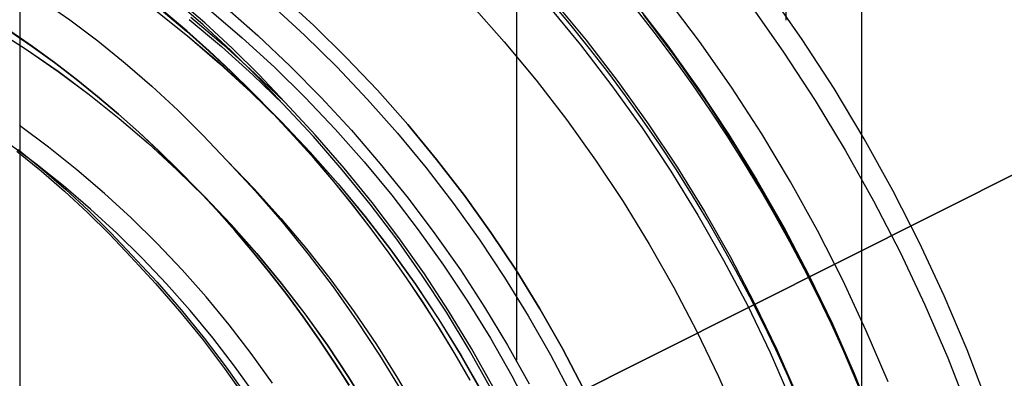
# Model space of a CAD drawing. Header units: millimetres. Extents: x 10802 to 11966, y -167 to 850.
# Tile 114 of 182: x 11392.57 to 11408.65, y 492.68 to 498.53. Entities that reach past the tile are written whole.
import ezdxf

# ---------------------------------------------------------------- set-up
doc = ezdxf.new("R2010")
doc.units = ezdxf.units.MM
doc.layers.add('1', color=7, linetype='Continuous')
doc.layers.add('luz', color=7, linetype='Continuous')

msp = doc.modelspace()

# ---------------------------------------------------------------- linework, layer by layer
at = {"layer": '1', "color": 250, "true_color": 0x111111}
for p, q in [((11406.318, 523.979, 228.525), (11406.318, 441.714, 228.525)), ((11405.084, 519.5, 98.631), (11405.084, 498.524, 98.631)), ((11400.683, 512.335, 222.7), (11400.683, 492.973, 222.7)), ((11392.571, 500.169, 107.478), (11392.571, 465.524, 107.478)), ((11392.573, 500.172, 225.2), (11392.573, 491.903, 225.2)), ((11392.915, 498.861, 145.478), (11393.386, 498.53, 145.478)), ((11395.592, 498.482, 48.331), (11395.126, 498.885, 48.331)), ((11396.827, 498.939, 48.331), (11397.374, 498.437, 48.331)), ((11397.374, 498.437, 96.131), (11396.827, 498.939, 96.131)), ((11403.67, 498.176, 46.044), (11403.122, 498.903, 46.044)), ((11405.348, 498.211, 98.631), (11404.798, 498.996, 98.631)), ((11394.769, 498.697, 107.478), (11395.309, 498.267, 107.478)), ((11394.769, 498.697, 125.94), (11395.309, 498.267, 125.94)), ((11394.772, 498.701, 225.2), (11395.312, 498.27, 225.2)), ((11394.772, 498.701, 224.334), (11395.312, 498.27, 224.334)), ((11395.564, 498.448, 96.131), (11395.099, 498.851, 96.131)), ((11395.665, 498.698, 231.702), (11396.205, 498.237, 231.702)), ((11395.914, 498.751, 222.7), (11396.457, 498.272, 222.7)), ((11396.681, 498.774, 231.003), (11397.222, 498.278, 231.003)), ((11399.944, 498.782, 236.864), (11400.483, 498.173, 236.864)), ((11401.188, 498.775, 236.488), (11401.726, 498.123, 236.488)), ((11401.575, 498.438, 242.75), (11401.265, 498.809, 242.75)), ((11401.279, 498.854, 250.75), (11401.821, 498.198, 250.75)), ((11401.279, 498.854, 246.75), (11401.821, 498.198, 246.75)), ((11402.602, 498.822, 250.75), (11403.142, 498.121, 250.75)), ((11402.602, 498.822, 246.75), (11403.142, 498.121, 246.75)), ((11404.5, 498.78, 45.792), (11405.044, 498.004, 45.792)), ((11394.919, 498.662, 144.403), (11395.293, 498.345, 144.403)), ((11395.296, 498.348, 223.468), (11394.921, 498.665, 223.468)), ((11395.336, 498.537, 96.131), (11395.864, 498.092, 96.131)), ((11395.363, 498.571, 48.331), (11395.892, 498.125, 48.331)), ((11402.97, 498.281, 242.75), (11402.662, 498.679, 242.75)), ((11402.751, 498.614, 98.19), (11403.289, 497.9, 98.19)), ((11392.147, 498.385, 44.111), (11392.678, 498.045, 44.111)), ((11392.148, 498.386, 100.32), (11392.679, 498.047, 100.32)), ((11393.386, 498.53, 145.478), (11393.846, 498.184, 145.478)), ((11396.015, 498.03, 96.131), (11395.564, 498.448, 96.131)), ((11396.044, 498.063, 48.331), (11395.592, 498.482, 48.331)), ((11397.374, 498.437, 48.331), (11397.903, 497.917, 48.331)), ((11397.903, 497.917, 96.131), (11397.374, 498.437, 96.131)), ((11401.878, 498.061, 242.75), (11401.575, 498.438, 242.75)), ((11392.408, 498.347, 41.909), (11392.775, 498.094, 41.909)), ((11392.408, 498.347, 46.313), (11392.775, 498.094, 46.313)), ((11392.776, 498.095, 98.104), (11392.409, 498.349, 98.104)), ((11392.409, 498.349, 102.537), (11392.776, 498.095, 102.537)), ((11395.293, 498.345, 144.403), (11395.66, 498.019, 144.403)), ((11395.662, 498.022, 223.468), (11395.296, 498.348, 223.468)), ((11395.309, 498.267, 107.478), (11395.834, 497.818, 107.478)), ((11395.309, 498.267, 125.94), (11395.834, 497.818, 125.94)), ((11395.312, 498.27, 225.2), (11395.836, 497.821, 225.2)), ((11395.312, 498.27, 224.334), (11395.836, 497.821, 224.334)), ((11396.205, 498.237, 231.702), (11396.728, 497.757, 231.702)), ((11396.457, 498.272, 222.7), (11396.984, 497.775, 222.7)), ((11397.222, 498.278, 231.003), (11397.746, 497.763, 231.003)), ((11403.27, 497.878, 242.75), (11402.97, 498.281, 242.75)), ((11392.775, 498.094, 41.909), (11393.136, 497.831, 41.909)), ((11392.775, 498.094, 46.313), (11393.136, 497.831, 46.313)), ((11393.137, 497.833, 98.104), (11392.776, 498.095, 98.104)), ((11392.776, 498.095, 102.537), (11393.137, 497.833, 102.537)), ((11393.846, 498.184, 145.478), (11394.293, 497.822, 145.478)), ((11395.864, 498.092, 96.131), (11396.377, 497.63, 96.131)), ((11395.892, 498.125, 48.331), (11396.406, 497.661, 48.331)), ((11396.481, 497.629, 48.331), (11396.044, 498.063, 48.331)), ((11400.483, 498.173, 236.864), (11401.002, 497.545, 236.864)), ((11401.726, 498.123, 236.488), (11402.242, 497.453, 236.488)), ((11401.821, 498.198, 250.75), (11402.339, 497.525, 250.75)), ((11401.821, 498.198, 246.75), (11402.339, 497.525, 246.75)), ((11402.174, 497.679, 242.75), (11401.878, 498.061, 242.75)), ((11403.142, 498.121, 250.75), (11403.657, 497.402, 250.75)), ((11403.142, 498.121, 246.75), (11403.657, 497.402, 246.75)), ((11404.192, 497.431, 46.044), (11403.67, 498.176, 46.044)), ((11405.87, 497.406, 98.631), (11405.348, 498.211, 98.631)), ((11392.678, 498.045, 44.111), (11393.197, 497.687, 44.111)), ((11392.679, 498.047, 100.32), (11393.198, 497.689, 100.32)), ((11395.66, 498.019, 144.403), (11396.019, 497.685, 144.403)), ((11396.022, 497.688, 223.468), (11395.662, 498.022, 223.468)), ((11396.452, 497.597, 96.131), (11396.015, 498.03, 96.131)), ((11397.903, 497.917, 48.331), (11398.414, 497.379, 48.331)), ((11398.414, 497.379, 96.131), (11397.903, 497.917, 96.131)), ((11403.289, 497.9, 98.19), (11403.802, 497.168, 98.19)), ((11405.044, 498.004, 45.792), (11405.561, 497.211, 45.792)), ((11393.136, 497.831, 41.909), (11393.491, 497.559, 41.909)), ((11393.136, 497.831, 46.313), (11393.491, 497.559, 46.313)), ((11393.492, 497.561, 98.104), (11393.137, 497.833, 98.104)), ((11393.137, 497.833, 102.537), (11393.492, 497.561, 102.537)), ((11394.293, 497.822, 145.478), (11394.728, 497.445, 145.478)), ((11395.834, 497.818, 107.478), (11396.343, 497.351, 107.478)), ((11395.834, 497.818, 125.94), (11396.343, 497.351, 125.94)), ((11395.836, 497.821, 225.2), (11396.345, 497.354, 225.2)), ((11395.836, 497.821, 224.334), (11396.345, 497.354, 224.334)), ((11396.728, 497.757, 231.702), (11397.234, 497.259, 231.702)), ((11396.984, 497.775, 222.7), (11397.494, 497.26, 222.7)), ((11397.746, 497.763, 231.003), (11398.252, 497.23, 231.003)), ((11403.563, 497.469, 242.75), (11403.27, 497.878, 242.75)), ((11393.197, 497.687, 44.111), (11393.703, 497.311, 44.111)), ((11393.198, 497.689, 100.32), (11393.704, 497.313, 100.32)), ((11396.019, 497.685, 144.403), (11396.37, 497.341, 144.403)), ((11396.373, 497.344, 223.468), (11396.022, 497.688, 223.468)), ((11396.377, 497.63, 96.131), (11396.873, 497.15, 96.131)), ((11396.406, 497.661, 48.331), (11396.904, 497.18, 48.331)), ((11396.873, 497.15, 96.131), (11396.452, 497.597, 96.131)), ((11396.904, 497.18, 48.331), (11396.481, 497.629, 48.331)), ((11402.462, 497.291, 242.75), (11402.174, 497.679, 242.75)), ((11393.491, 497.559, 41.909), (11393.839, 497.279, 41.909)), ((11393.491, 497.559, 46.313), (11393.839, 497.279, 46.313)), ((11393.84, 497.28, 98.104), (11393.492, 497.561, 98.104)), ((11393.492, 497.561, 102.537), (11393.84, 497.28, 102.537)), ((11394.728, 497.445, 145.478), (11395.15, 497.054, 145.478)), ((11401.002, 497.545, 236.864), (11401.498, 496.9, 236.864)), ((11402.242, 497.453, 236.488), (11402.735, 496.765, 236.488)), ((11402.339, 497.525, 250.75), (11402.834, 496.833, 250.75)), ((11402.339, 497.525, 246.75), (11402.834, 496.833, 246.75)), ((11403.848, 497.054, 242.75), (11403.563, 497.469, 242.75)), ((11404.688, 496.667, 46.044), (11404.192, 497.431, 46.044)), ((11393.703, 497.311, 44.111), (11394.195, 496.919, 44.111)), ((11393.704, 497.313, 100.32), (11394.196, 496.92, 100.32)), ((11393.839, 497.279, 41.909), (11394.181, 496.99, 41.909)), ((11393.839, 497.279, 46.313), (11394.181, 496.99, 46.313)), ((11394.182, 496.991, 98.104), (11393.84, 497.28, 98.104)), ((11393.84, 497.28, 102.537), (11394.182, 496.991, 102.537)), ((11396.343, 497.351, 107.478), (11396.835, 496.867, 107.478)), ((11396.343, 497.351, 125.94), (11396.835, 496.867, 125.94)), ((11396.345, 497.354, 225.2), (11396.838, 496.87, 225.2)), ((11396.345, 497.354, 224.334), (11396.838, 496.87, 224.334)), ((11396.37, 497.341, 144.403), (11396.713, 496.99, 144.403)), ((11396.716, 496.993, 223.468), (11396.373, 497.344, 223.468)), ((11397.234, 497.259, 231.702), (11397.723, 496.745, 231.702)), ((11397.494, 497.26, 222.7), (11397.986, 496.728, 222.7)), ((11398.414, 497.379, 48.331), (11398.906, 496.823, 48.331)), ((11398.906, 496.823, 96.131), (11398.414, 497.379, 96.131)), ((11402.743, 496.898, 242.75), (11402.462, 497.291, 242.75)), ((11403.657, 497.402, 250.75), (11404.147, 496.665, 250.75)), ((11403.657, 497.402, 246.75), (11404.147, 496.665, 246.75)), ((11406.364, 496.584, 98.631), (11405.87, 497.406, 98.631)), ((11397.365, 496.623, 96.131), (11396.873, 497.15, 96.131)), ((11397.396, 496.652, 48.331), (11396.904, 497.18, 48.331)), ((11398.252, 497.23, 231.003), (11398.739, 496.68, 231.003)), ((11403.802, 497.168, 98.19), (11404.289, 496.418, 98.19)), ((11405.561, 497.211, 45.792), (11406.051, 496.401, 45.792)), ((11394.181, 496.99, 41.909), (11394.515, 496.693, 41.909)), ((11394.181, 496.99, 46.313), (11394.515, 496.693, 46.313)), ((11394.516, 496.694, 98.104), (11394.182, 496.991, 98.104)), ((11394.182, 496.991, 102.537), (11394.516, 496.694, 102.537)), ((11395.15, 497.054, 145.478), (11395.559, 496.649, 145.478)), ((11396.713, 496.99, 144.403), (11397.049, 496.63, 144.403)), ((11397.052, 496.633, 223.468), (11396.716, 496.993, 223.468)), ((11404.124, 496.635, 242.75), (11403.848, 497.054, 242.75)), ((11393.039, 496.45, 228.525), (11392.564, 496.803, 228.525)), ((11394.195, 496.919, 44.111), (11394.674, 496.509, 44.111)), ((11394.196, 496.92, 100.32), (11394.675, 496.51, 100.32)), ((11396.835, 496.867, 107.478), (11397.31, 496.367, 107.478)), ((11396.835, 496.867, 125.94), (11397.31, 496.367, 125.94)), ((11396.838, 496.87, 225.2), (11397.314, 496.369, 225.2)), ((11396.838, 496.87, 224.334), (11397.314, 496.369, 224.334)), ((11398.906, 496.823, 48.331), (11399.379, 496.251, 48.331)), ((11399.379, 496.251, 96.131), (11398.906, 496.823, 96.131)), ((11401.498, 496.9, 236.864), (11401.972, 496.238, 236.864)), ((11402.735, 496.765, 236.488), (11403.203, 496.061, 236.488)), ((11403.017, 496.5, 242.75), (11402.743, 496.898, 242.75)), ((11402.834, 496.833, 250.75), (11403.305, 496.126, 250.75)), ((11402.834, 496.833, 246.75), (11403.305, 496.126, 246.75)), ((11394.515, 496.693, 41.909), (11394.843, 496.387, 41.909)), ((11394.515, 496.693, 46.313), (11394.843, 496.387, 46.313)), ((11394.844, 496.389, 98.104), (11394.516, 496.694, 98.104)), ((11394.516, 496.694, 102.537), (11394.844, 496.389, 102.537)), ((11395.559, 496.649, 145.478), (11395.954, 496.23, 145.478)), ((11397.049, 496.63, 144.403), (11397.376, 496.263, 144.403)), ((11397.379, 496.265, 223.468), (11397.052, 496.633, 223.468)), ((11397.838, 496.08, 96.131), (11397.365, 496.623, 96.131)), ((11397.871, 496.108, 48.331), (11397.396, 496.652, 48.331)), ((11397.723, 496.745, 231.702), (11398.193, 496.213, 231.702)), ((11397.986, 496.728, 222.7), (11398.459, 496.18, 222.7)), ((11398.739, 496.68, 231.003), (11399.207, 496.114, 231.003)), ((11404.393, 496.21, 242.75), (11404.124, 496.635, 242.75)), ((11404.147, 496.665, 250.75), (11404.611, 495.912, 250.75)), ((11404.147, 496.665, 246.75), (11404.611, 495.912, 246.75)), ((11405.156, 495.887, 46.044), (11404.688, 496.667, 46.044)), ((11392.831, 496.18, 229.466), (11392.365, 496.526, 229.466)), ((11393.503, 496.08, 228.525), (11393.039, 496.45, 228.525)), ((11394.674, 496.509, 44.111), (11395.138, 496.083, 44.111)), ((11394.675, 496.51, 100.32), (11395.14, 496.084, 100.32)), ((11403.283, 496.097, 242.75), (11403.017, 496.5, 242.75)), ((11406.829, 495.745, 98.631), (11406.364, 496.584, 98.631)), ((11392.522, 496.383, 104.495), (11392.917, 496.064, 104.495)), ((11392.542, 496.41, 39.985), (11392.938, 496.09, 39.985)), ((11394.843, 496.387, 41.909), (11395.163, 496.074, 41.909)), ((11394.843, 496.387, 46.313), (11395.163, 496.074, 46.313)), ((11395.165, 496.075, 98.104), (11394.844, 496.389, 98.104)), ((11394.844, 496.389, 102.537), (11395.165, 496.075, 102.537)), ((11397.31, 496.367, 107.478), (11397.768, 495.85, 107.478)), ((11397.31, 496.367, 125.94), (11397.768, 495.85, 125.94)), ((11397.314, 496.369, 225.2), (11397.772, 495.852, 225.2)), ((11397.314, 496.369, 224.334), (11397.772, 495.852, 224.334)), ((11404.289, 496.418, 98.19), (11404.749, 495.652, 98.19)), ((11406.051, 496.401, 45.792), (11406.513, 495.575, 45.792)), ((11393.285, 495.817, 229.466), (11392.831, 496.18, 229.466)), ((11395.954, 496.23, 145.478), (11396.413, 495.737, 145.478)), ((11395.954, 496.23, 145.478), (11396.403, 495.765, 145.478)), ((11397.376, 496.263, 144.403), (11397.694, 495.888, 144.403)), ((11397.698, 495.89, 223.468), (11397.379, 496.265, 223.468)), ((11398.193, 496.213, 231.702), (11398.645, 495.666, 231.702)), ((11398.459, 496.18, 222.7), (11398.914, 495.616, 222.7)), ((11399.379, 496.251, 48.331), (11399.832, 495.663, 48.331)), ((11399.832, 495.663, 96.131), (11399.379, 496.251, 96.131)), ((11401.972, 496.238, 236.864), (11402.423, 495.561, 236.864)), ((11403.305, 496.126, 250.75), (11403.751, 495.402, 250.75)), ((11403.305, 496.126, 246.75), (11403.751, 495.402, 246.75)), ((11404.653, 495.78, 242.75), (11404.393, 496.21, 242.75)), ((11392.917, 496.064, 104.495), (11393.301, 495.732, 104.495)), ((11392.938, 496.09, 39.985), (11393.322, 495.757, 39.985)), ((11393.953, 495.695, 228.525), (11393.503, 496.08, 228.525)), ((11395.138, 496.083, 44.111), (11395.588, 495.641, 44.111)), ((11395.14, 496.084, 100.32), (11395.589, 495.643, 100.32)), ((11395.163, 496.074, 41.909), (11395.477, 495.753, 41.909)), ((11395.163, 496.074, 46.313), (11395.477, 495.753, 46.313)), ((11395.478, 495.754, 98.104), (11395.165, 496.075, 98.104)), ((11395.165, 496.075, 102.537), (11395.478, 495.754, 102.537)), ((11398.292, 495.52, 96.131), (11397.838, 496.08, 96.131)), ((11398.326, 495.548, 48.331), (11397.871, 496.108, 48.331)), ((11399.207, 496.114, 231.003), (11399.655, 495.532, 231.003)), ((11403.203, 496.061, 236.488), (11403.647, 495.341, 236.488)), ((11403.541, 495.688, 242.75), (11403.283, 496.097, 242.75)), ((11393.727, 495.44, 229.466), (11393.285, 495.817, 229.466)), ((11397.694, 495.888, 144.403), (11398.004, 495.505, 144.403)), ((11398.008, 495.508, 223.468), (11397.698, 495.89, 223.468)), ((11397.768, 495.85, 107.478), (11398.208, 495.317, 107.478)), ((11397.768, 495.85, 125.94), (11398.208, 495.317, 125.94)), ((11397.772, 495.852, 225.2), (11398.211, 495.32, 225.2)), ((11397.772, 495.852, 224.334), (11398.211, 495.32, 224.334)), ((11404.611, 495.912, 250.75), (11405.049, 495.143, 250.75)), ((11404.611, 495.912, 246.75), (11405.049, 495.143, 246.75)), ((11405.598, 495.091, 46.044), (11405.156, 495.887, 46.044)), ((11393.301, 495.732, 104.495), (11393.674, 495.386, 104.495)), ((11393.322, 495.757, 39.985), (11393.696, 495.411, 39.985)), ((11394.39, 495.294, 228.525), (11393.953, 495.695, 228.525)), ((11395.477, 495.753, 41.909), (11395.783, 495.425, 41.909)), ((11395.477, 495.753, 46.313), (11395.783, 495.425, 46.313)), ((11395.784, 495.426, 98.104), (11395.478, 495.754, 98.104)), ((11395.478, 495.754, 102.537), (11395.784, 495.426, 102.537)), ((11395.588, 495.641, 44.111), (11396.022, 495.184, 44.111)), ((11395.589, 495.643, 100.32), (11396.023, 495.186, 100.32)), ((11396.403, 495.765, 145.478), (11396.836, 495.285, 145.478)), ((11396.413, 495.737, 145.478), (11396.856, 495.229, 145.478)), ((11398.645, 495.666, 231.702), (11399.078, 495.103, 231.702)), ((11399.832, 495.663, 48.331), (11400.264, 495.059, 48.331)), ((11400.264, 495.059, 96.131), (11399.832, 495.663, 96.131)), ((11403.792, 495.275, 242.75), (11403.541, 495.688, 242.75)), ((11404.905, 495.346, 242.75), (11404.653, 495.78, 242.75)), ((11404.749, 495.652, 98.19), (11405.183, 494.87, 98.19)), ((11407.265, 494.891, 98.631), (11406.829, 495.745, 98.631)), ((11398.004, 495.505, 144.403), (11398.306, 495.116, 144.403)), ((11398.309, 495.118, 223.468), (11398.008, 495.508, 223.468)), ((11398.727, 494.946, 96.131), (11398.292, 495.52, 96.131)), ((11398.762, 494.972, 48.331), (11398.326, 495.548, 48.331)), ((11398.914, 495.616, 222.7), (11399.35, 495.038, 222.7)), ((11399.655, 495.532, 231.003), (11400.083, 494.934, 231.003)), ((11402.423, 495.561, 236.864), (11402.85, 494.868, 236.864)), ((11406.513, 495.575, 45.792), (11406.947, 494.734, 45.792)), ((11393.674, 495.386, 104.495), (11394.034, 495.029, 104.495)), ((11393.696, 495.411, 39.985), (11394.057, 495.053, 39.985)), ((11394.155, 495.047, 229.466), (11393.727, 495.44, 229.466)), ((11395.783, 495.425, 41.909), (11396.081, 495.09, 41.909)), ((11395.783, 495.425, 46.313), (11396.081, 495.09, 46.313)), ((11396.083, 495.091, 98.104), (11395.784, 495.426, 98.104)), ((11395.784, 495.426, 102.537), (11396.083, 495.091, 102.537)), ((11398.208, 495.317, 107.478), (11398.629, 494.77, 107.478)), ((11398.208, 495.317, 125.94), (11398.629, 494.77, 125.94)), ((11398.211, 495.32, 225.2), (11398.633, 494.773, 225.2)), ((11398.211, 495.32, 224.334), (11398.633, 494.773, 224.334)), ((11403.647, 495.341, 236.488), (11404.066, 494.606, 236.488)), ((11403.751, 495.402, 250.75), (11404.171, 494.664, 250.75)), ((11403.751, 495.402, 246.75), (11404.171, 494.664, 246.75)), ((11405.149, 494.906, 242.75), (11404.905, 495.346, 242.75)), ((11394.812, 494.879, 228.525), (11394.39, 495.294, 228.525)), ((11396.022, 495.184, 44.111), (11396.439, 494.713, 44.111)), ((11396.023, 495.186, 100.32), (11396.441, 494.714, 100.32)), ((11396.836, 495.285, 145.478), (11397.252, 494.791, 145.478)), ((11396.856, 495.229, 145.478), (11397.281, 494.705, 145.478)), ((11404.034, 494.858, 242.75), (11403.792, 495.275, 242.75)), ((11394.034, 495.029, 104.495), (11394.383, 494.659, 104.495)), ((11394.057, 495.053, 39.985), (11394.406, 494.683, 39.985)), ((11394.569, 494.64, 229.466), (11394.155, 495.047, 229.466)), ((11396.081, 495.09, 41.909), (11396.372, 494.747, 41.909)), ((11396.081, 495.09, 46.313), (11396.372, 494.747, 46.313)), ((11396.373, 494.748, 98.104), (11396.083, 495.091, 98.104)), ((11396.083, 495.091, 102.537), (11396.373, 494.748, 102.537)), ((11398.306, 495.116, 144.403), (11398.598, 494.719, 144.403)), ((11398.602, 494.722, 223.468), (11398.309, 495.118, 223.468)), ((11399.078, 495.103, 231.702), (11399.492, 494.526, 231.702)), ((11399.35, 495.038, 222.7), (11399.766, 494.445, 222.7)), ((11400.264, 495.059, 48.331), (11400.675, 494.441, 48.331)), ((11400.675, 494.441, 96.131), (11400.264, 495.059, 96.131)), ((11405.049, 495.143, 250.75), (11405.46, 494.36, 250.75)), ((11405.049, 495.143, 246.75), (11405.46, 494.36, 246.75)), ((11406.011, 494.279, 46.044), (11405.598, 495.091, 46.044)), ((11395.22, 494.449, 228.525), (11394.812, 494.879, 228.525)), ((11399.143, 494.357, 96.131), (11398.727, 494.946, 96.131)), ((11399.178, 494.382, 48.331), (11398.762, 494.972, 48.331)), ((11400.083, 494.934, 231.003), (11400.489, 494.323, 231.003)), ((11402.85, 494.868, 236.864), (11403.252, 494.161, 236.864)), ((11404.268, 494.436, 242.75), (11404.034, 494.858, 242.75)), ((11405.384, 494.463, 242.75), (11405.149, 494.906, 242.75)), ((11405.183, 494.87, 98.19), (11405.588, 494.073, 98.19)), ((11407.67, 494.022, 98.631), (11407.265, 494.891, 98.631)), ((11394.406, 494.683, 39.985), (11394.813, 494.247, 39.985)), ((11396.372, 494.747, 41.909), (11396.655, 494.398, 41.909)), ((11396.372, 494.747, 46.313), (11396.655, 494.398, 46.313)), ((11396.656, 494.399, 98.104), (11396.373, 494.748, 98.104)), ((11396.373, 494.748, 102.537), (11396.656, 494.399, 102.537)), ((11396.439, 494.713, 44.111), (11396.841, 494.227, 44.111)), ((11396.441, 494.714, 100.32), (11396.842, 494.228, 100.32)), ((11397.252, 494.791, 145.478), (11397.651, 494.283, 145.478)), ((11397.281, 494.705, 145.478), (11397.688, 494.168, 145.478)), ((11398.598, 494.719, 144.403), (11398.882, 494.316, 144.403)), ((11398.885, 494.319, 223.468), (11398.602, 494.722, 223.468)), ((11398.629, 494.77, 107.478), (11399.031, 494.209, 107.478)), ((11398.629, 494.77, 125.94), (11399.031, 494.209, 125.94)), ((11398.633, 494.773, 225.2), (11399.035, 494.211, 225.2)), ((11398.633, 494.773, 224.334), (11399.035, 494.211, 224.334)), ((11406.947, 494.734, 45.792), (11407.352, 493.878, 45.792)), ((11394.383, 494.659, 104.495), (11394.789, 494.224, 104.495)), ((11394.969, 494.219, 229.466), (11394.569, 494.64, 229.466)), ((11399.492, 494.526, 231.702), (11399.885, 493.935, 231.702)), ((11404.066, 494.606, 236.488), (11404.459, 493.857, 236.488)), ((11404.171, 494.664, 250.75), (11404.566, 493.911, 250.75)), ((11404.171, 494.664, 246.75), (11404.566, 493.911, 246.75)), ((11395.613, 494.006, 228.525), (11395.22, 494.449, 228.525)), ((11396.655, 494.398, 41.909), (11396.93, 494.043, 41.909)), ((11396.655, 494.398, 46.313), (11396.93, 494.043, 46.313)), ((11396.931, 494.044, 98.104), (11396.656, 494.399, 98.104)), ((11396.656, 494.399, 102.537), (11396.931, 494.044, 102.537)), ((11399.538, 493.755, 96.131), (11399.143, 494.357, 96.131)), ((11399.574, 493.778, 48.331), (11399.178, 494.382, 48.331)), ((11399.766, 494.445, 222.7), (11400.161, 493.838, 222.7)), ((11400.675, 494.441, 48.331), (11401.064, 493.81, 48.331)), ((11401.064, 493.81, 96.131), (11400.675, 494.441, 96.131)), ((11404.494, 494.009, 242.75), (11404.268, 494.436, 242.75)), ((11405.61, 494.014, 242.75), (11405.384, 494.463, 242.75)), ((11405.46, 494.36, 250.75), (11405.844, 493.563, 250.75)), ((11405.46, 494.36, 246.75), (11405.844, 493.563, 246.75)), ((11394.789, 494.224, 104.495), (11395.179, 493.775, 104.495)), ((11394.813, 494.247, 39.985), (11395.204, 493.797, 39.985)), ((11395.354, 493.784, 229.466), (11394.969, 494.219, 229.466)), ((11396.841, 494.227, 44.111), (11397.225, 493.728, 44.111)), ((11396.842, 494.228, 100.32), (11397.227, 493.729, 100.32)), ((11397.651, 494.283, 145.478), (11398.033, 493.761, 145.478)), ((11398.882, 494.316, 144.403), (11399.156, 493.907, 144.403)), ((11399.159, 493.909, 223.468), (11398.885, 494.319, 223.468)), ((11399.031, 494.209, 107.478), (11399.414, 493.634, 107.478)), ((11399.031, 494.209, 125.94), (11399.414, 493.634, 125.94)), ((11399.035, 494.211, 225.2), (11399.417, 493.636, 225.2)), ((11399.035, 494.211, 224.334), (11399.417, 493.636, 224.334)), ((11400.489, 494.323, 231.003), (11400.875, 493.697, 231.003)), ((11406.396, 493.454, 46.044), (11406.011, 494.279, 46.044)), ((11396.93, 494.043, 41.909), (11397.197, 493.681, 41.909)), ((11396.93, 494.043, 46.313), (11397.197, 493.681, 46.313)), ((11397.198, 493.682, 98.104), (11396.931, 494.044, 98.104)), ((11396.931, 494.044, 102.537), (11397.198, 493.682, 102.537)), ((11397.688, 494.168, 145.478), (11398.077, 493.617, 145.478)), ((11403.252, 494.161, 236.864), (11403.631, 493.44, 236.864)), ((11405.588, 494.073, 98.19), (11405.966, 493.263, 98.19)), ((11395.991, 493.549, 228.525), (11395.613, 494.006, 228.525)), ((11399.156, 493.907, 144.403), (11399.421, 493.492, 144.403)), ((11399.424, 493.494, 223.468), (11399.159, 493.909, 223.468)), ((11399.885, 493.935, 231.702), (11400.257, 493.331, 231.702)), ((11404.711, 493.578, 242.75), (11404.494, 494.009, 242.75)), ((11404.566, 493.911, 250.75), (11404.935, 493.145, 250.75)), ((11404.566, 493.911, 246.75), (11404.935, 493.145, 246.75)), ((11405.828, 493.562, 242.75), (11405.61, 494.014, 242.75)), ((11407.352, 493.878, 45.792), (11407.728, 493.009, 45.792)), ((11408.045, 493.139, 98.631), (11407.67, 494.022, 98.631)), ((11395.179, 493.775, 104.495), (11395.555, 493.314, 104.495)), ((11395.204, 493.797, 39.985), (11395.58, 493.334, 39.985)), ((11395.724, 493.336, 229.466), (11395.354, 493.784, 229.466)), ((11397.225, 493.728, 44.111), (11397.592, 493.215, 44.111)), ((11397.227, 493.729, 100.32), (11397.594, 493.216, 100.32)), ((11398.033, 493.761, 145.478), (11398.397, 493.227, 145.478)), ((11399.912, 493.139, 96.131), (11399.538, 493.755, 96.131)), ((11399.949, 493.161, 48.331), (11399.574, 493.778, 48.331)), ((11400.161, 493.838, 222.7), (11400.536, 493.218, 222.7)), ((11401.064, 493.81, 48.331), (11401.432, 493.165, 48.331)), ((11401.432, 493.165, 96.131), (11401.064, 493.81, 96.131)), ((11404.459, 493.857, 236.488), (11404.826, 493.095, 236.488)), ((11396.352, 493.079, 228.525), (11395.991, 493.549, 228.525)), ((11397.197, 493.681, 41.909), (11397.455, 493.313, 41.909)), ((11397.197, 493.681, 46.313), (11397.455, 493.313, 46.313)), ((11397.457, 493.314, 98.104), (11397.198, 493.682, 98.104)), ((11397.198, 493.682, 102.537), (11397.457, 493.314, 102.537)), ((11398.077, 493.617, 145.478), (11398.447, 493.053, 145.478)), ((11399.414, 493.634, 107.478), (11399.776, 493.046, 107.478)), ((11399.414, 493.634, 125.94), (11399.776, 493.046, 125.94)), ((11399.417, 493.636, 225.2), (11399.78, 493.048, 225.2)), ((11399.417, 493.636, 224.334), (11399.78, 493.048, 224.334)), ((11400.875, 493.697, 231.003), (11401.238, 493.059, 231.003)), ((11404.92, 493.144, 242.75), (11404.711, 493.578, 242.75)), ((11406.036, 493.105, 242.75), (11405.828, 493.562, 242.75)), ((11405.844, 493.563, 250.75), (11406.2, 492.754, 250.75)), ((11405.844, 493.563, 246.75), (11406.2, 492.754, 246.75)), ((11399.421, 493.492, 144.403), (11399.676, 493.071, 144.403)), ((11399.68, 493.073, 223.468), (11399.424, 493.494, 223.468)), ((11403.631, 493.44, 236.864), (11403.984, 492.707, 236.864)), ((11406.751, 492.616, 46.044), (11406.396, 493.454, 46.044)), ((11395.555, 493.314, 104.495), (11395.914, 492.839, 104.495)), ((11395.58, 493.334, 39.985), (11395.94, 492.859, 39.985)), ((11396.078, 492.876, 229.466), (11395.724, 493.336, 229.466)), ((11397.455, 493.313, 41.909), (11397.706, 492.94, 41.909)), ((11397.455, 493.313, 46.313), (11397.706, 492.94, 46.313)), ((11397.707, 492.941, 98.104), (11397.457, 493.314, 98.104)), ((11397.457, 493.314, 102.537), (11397.707, 492.941, 102.537)), ((11398.397, 493.227, 145.478), (11398.742, 492.681, 145.478)), ((11400.257, 493.331, 231.702), (11400.608, 492.714, 231.702)), ((11405.966, 493.263, 98.19), (11406.315, 492.44, 98.19)), ((11396.697, 492.597, 228.525), (11396.352, 493.079, 228.525)), ((11397.592, 493.215, 44.111), (11397.941, 492.691, 44.111)), ((11397.594, 493.216, 100.32), (11397.942, 492.692, 100.32)), ((11399.676, 493.071, 144.403), (11399.922, 492.644, 144.403)), ((11399.926, 492.646, 223.468), (11399.68, 493.073, 223.468)), ((11400.265, 492.511, 96.131), (11399.912, 493.139, 96.131)), ((11400.303, 492.532, 48.331), (11399.949, 493.161, 48.331)), ((11400.536, 493.218, 222.7), (11400.89, 492.586, 222.7)), ((11401.432, 493.165, 48.331), (11401.776, 492.507, 48.331)), ((11401.776, 492.507, 96.131), (11401.432, 493.165, 96.131)), ((11404.826, 493.095, 236.488), (11405.166, 492.32, 236.488)), ((11405.12, 492.705, 242.75), (11404.92, 493.144, 242.75)), ((11404.935, 493.145, 250.75), (11405.277, 492.367, 250.75)), ((11404.935, 493.145, 246.75), (11405.277, 492.367, 246.75)), ((11406.235, 492.644, 242.75), (11406.036, 493.105, 242.75)), ((11408.388, 492.243, 98.631), (11408.045, 493.139, 98.631)), ((11397.706, 492.94, 41.909), (11397.947, 492.561, 41.909)), ((11397.706, 492.94, 46.313), (11397.947, 492.561, 46.313)), ((11397.949, 492.562, 98.104), (11397.707, 492.941, 98.104)), ((11397.707, 492.941, 102.537), (11397.949, 492.562, 102.537)), ((11398.447, 493.053, 145.478), (11398.797, 492.477, 145.478)), ((11399.776, 493.046, 107.478), (11400.118, 492.446, 107.478)), ((11399.776, 493.046, 125.94), (11400.118, 492.446, 125.94)), ((11399.78, 493.048, 225.2), (11400.121, 492.448, 225.2)), ((11399.78, 493.048, 224.334), (11400.121, 492.448, 224.334)), ((11401.238, 493.059, 231.003), (11401.58, 492.409, 231.003)), ((11407.728, 493.009, 45.792), (11408.075, 492.128, 45.792)), ((11395.914, 492.839, 104.495), (11396.257, 492.353, 104.495)), ((11395.94, 492.859, 39.985), (11396.284, 492.372, 39.985)), ((11396.416, 492.404, 229.466), (11396.078, 492.876, 229.466)), ((11406.2, 492.754, 250.75), (11406.527, 491.932, 250.75)), ((11406.2, 492.754, 246.75), (11406.527, 491.932, 246.75)), ((11397.941, 492.691, 44.111), (11398.272, 492.154, 44.111)), ((11397.942, 492.692, 100.32), (11398.273, 492.155, 100.32)), ((11398.742, 492.681, 145.478), (11399.068, 492.123, 145.478)), ((11400.608, 492.714, 231.702), (11400.938, 492.086, 231.702)), ((11403.984, 492.707, 236.864), (11404.311, 491.962, 236.864)), ((11405.312, 492.262, 242.75), (11405.12, 492.705, 242.75))]:
    msp.add_line(p, q, dxfattribs=at)
at = {"layer": 'luz', "color": 254, "true_color": 0xcad1ee}
for p, q in [((11248.678, 415.668, -40.088), (11516.462, 550.025, -40.088)), ((11516.462, 550.025, -41.588), (11248.678, 415.668, -41.588))]:
    msp.add_line(p, q, dxfattribs=at)

doc.saveas('drawing.dxf')
